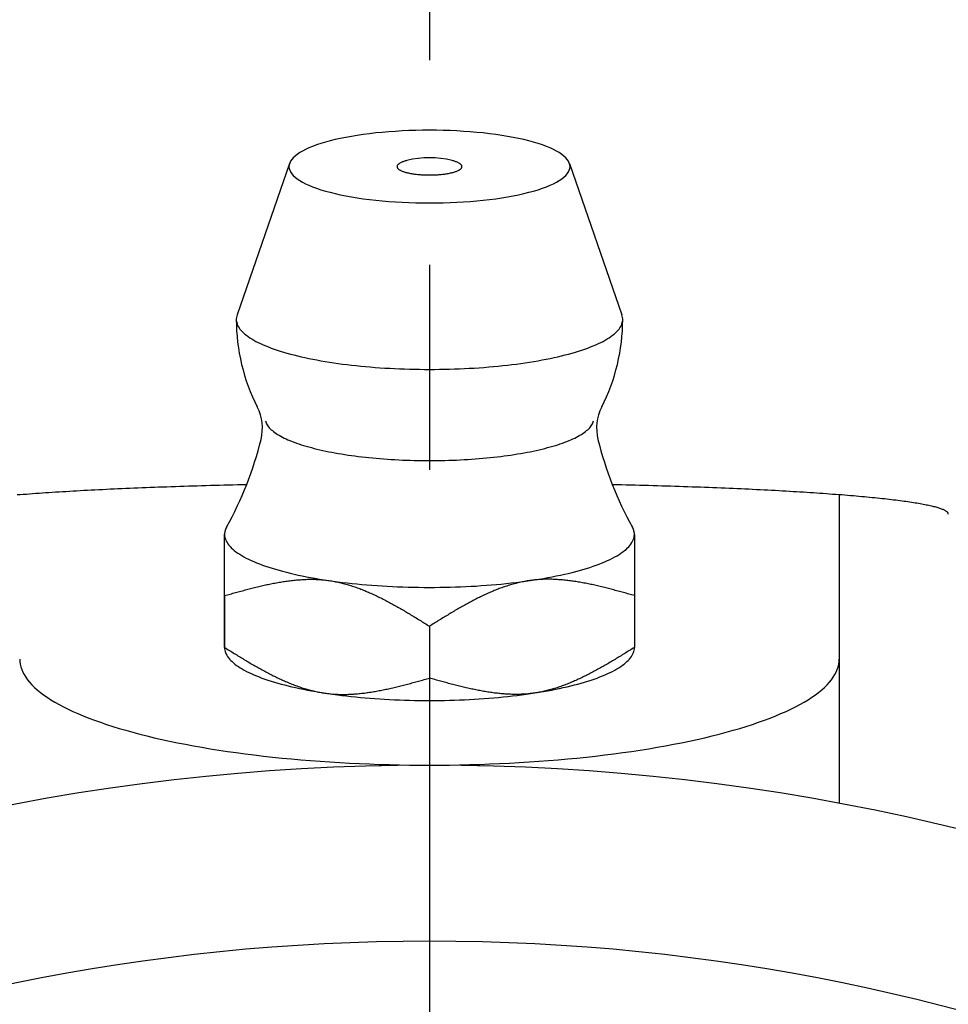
# Model space of a CAD drawing. Extents: x -68 to 148, y -68 to 149.
# Tile 4 of 8: x -7 to 9, y 34 to 51. Entities that reach past the tile are written whole.
import ezdxf

# ---------------------------------------------------------------- set-up
doc = ezdxf.new("R2010")
doc.units = 0
doc.header["$LTSCALE"] = 14
doc.linetypes.add('CENTER', pattern=[2, 1.25, -0.25, 0.25, -0.25])
doc.layers.get('0').update_dxf_attribs({"linetype": 'CONTINUOUS'})
doc.layers.add('CENTER', color=1, linetype='CENTER')

msp = doc.modelspace()

# ---------------------------------------------------------------- linework, layer by layer
at = {"linetype": 'CONTINUOUS'}
for p, q in [((-2.39, 48.275), (-3.287, 45.688)), ((2.39, 48.275), (3.287, 45.688)), ((-3.5, 40.895), (-3.5, 40.01)), ((3.5, 40.895), (3.5, 40.01)), ((0, 40.372), (0, 39.487))]:
    msp.add_line(p, q, dxfattribs=at)
for p, q in [((7, 42.616), (7, 37.35)), ((-3.5, 40.009), (-3.5, 41.942))]:
    msp.add_line(p, q)
for points in [[(-3.5, 40.895), (-3.5, 40.964), (-3.5, 41.029), (-3.5, 41.093), (-3.5, 41.153), (-3.5, 41.212), (-3.5, 41.268), (-3.5, 41.322), (-3.5, 41.374), (-3.5, 41.424), (-3.5, 41.472), (-3.5, 41.517), (-3.5, 41.561), (-3.5, 41.603), (-3.5, 41.643), (-3.5, 41.681), (-3.5, 41.717), (-3.5, 41.751), (-3.5, 41.784), (-3.5, 41.815), (-3.5, 41.843), (-3.5, 41.871), (-3.5, 41.896), (-3.5, 41.92), (-3.5, 41.941)], [(3.5, 41.941), (3.5, 41.92), (3.5, 41.896), (3.5, 41.871), (3.5, 41.843), (3.5, 41.815), (3.5, 41.784), (3.5, 41.751), (3.5, 41.717), (3.5, 41.681), (3.5, 41.643), (3.5, 41.603), (3.5, 41.561), (3.5, 41.517), (3.5, 41.472), (3.5, 41.424), (3.5, 41.374), (3.5, 41.322), (3.5, 41.268), (3.5, 41.212), (3.5, 41.153), (3.5, 41.093), (3.5, 41.029), (3.5, 40.964), (3.5, 40.895)]]:
    msp.add_lwpolyline(points, dxfattribs=at)
for points in [[(2.4, 48.22, 0), (2.397, 48.251, 0), (2.388, 48.281, 0), (2.374, 48.311, 0), (2.354, 48.341, 0), (2.328, 48.371, 0), (2.297, 48.4, 0), (2.26, 48.429, 0), (2.217, 48.458, 0), (2.17, 48.486, 0), (2.117, 48.513, 0), (2.059, 48.539, 0), (1.996, 48.565, 0), (1.928, 48.59, 0), (1.855, 48.614, 0), (1.778, 48.637, 0), (1.697, 48.659, 0), (1.612, 48.68, 0), (1.523, 48.7, 0), (1.43, 48.719, 0), (1.333, 48.736, 0), (1.234, 48.753, 0), (1.131, 48.768, 0), (1.026, 48.782, 0), (0.918, 48.794, 0), (0.809, 48.805, 0), (0.697, 48.814, 0), (0.583, 48.822, 0), (0.468, 48.829, 0), (0.352, 48.834, 0), (0.235, 48.838, 0), (0.118, 48.84, 0), (0, 48.841, 0), (-0.118, 48.84, 0), (-0.235, 48.838, 0), (-0.352, 48.834, 0), (-0.468, 48.829, 0), (-0.583, 48.822, 0), (-0.697, 48.814, 0), (-0.809, 48.805, 0), (-0.918, 48.794, 0), (-1.026, 48.782, 0), (-1.131, 48.768, 0), (-1.234, 48.753, 0), (-1.333, 48.736, 0), (-1.43, 48.719, 0), (-1.523, 48.7, 0), (-1.612, 48.68, 0), (-1.697, 48.659, 0), (-1.778, 48.637, 0), (-1.855, 48.614, 0), (-1.928, 48.59, 0), (-1.996, 48.565, 0), (-2.059, 48.539, 0), (-2.117, 48.513, 0), (-2.17, 48.486, 0), (-2.217, 48.458, 0), (-2.26, 48.429, 0), (-2.297, 48.4, 0), (-2.328, 48.371, 0), (-2.354, 48.341, 0), (-2.374, 48.311, 0), (-2.388, 48.281, 0), (-2.397, 48.251, 0), (-2.4, 48.22, 0), (-2.397, 48.19, 0), (-2.388, 48.159, 0), (-2.374, 48.129, 0), (-2.354, 48.099, 0), (-2.328, 48.069, 0), (-2.297, 48.04, 0), (-2.26, 48.011, 0), (-2.217, 47.982, 0), (-2.17, 47.954, 0), (-2.117, 47.927, 0), (-2.059, 47.901, 0), (-1.996, 47.875, 0), (-1.928, 47.85, 0), (-1.855, 47.826, 0), (-1.778, 47.803, 0), (-1.697, 47.781, 0), (-1.612, 47.76, 0), (-1.523, 47.74, 0), (-1.43, 47.721, 0), (-1.333, 47.703, 0), (-1.234, 47.687, 0), (-1.131, 47.672, 0), (-1.026, 47.658, 0), (-0.918, 47.646, 0), (-0.809, 47.635, 0), (-0.697, 47.626, 0), (-0.583, 47.617, 0), (-0.468, 47.611, 0), (-0.352, 47.605, 0), (-0.235, 47.602, 0), (-0.118, 47.6, 0), (0, 47.599, 0), (0.118, 47.6, 0), (0.235, 47.602, 0), (0.352, 47.605, 0), (0.468, 47.611, 0), (0.583, 47.617, 0), (0.697, 47.626, 0), (0.809, 47.635, 0), (0.918, 47.646, 0), (1.026, 47.658, 0), (1.131, 47.672, 0), (1.234, 47.687, 0), (1.333, 47.703, 0), (1.43, 47.721, 0), (1.523, 47.74, 0), (1.612, 47.76, 0), (1.697, 47.781, 0), (1.778, 47.803, 0), (1.855, 47.826, 0), (1.928, 47.85, 0), (1.996, 47.875, 0), (2.059, 47.901, 0), (2.117, 47.927, 0), (2.17, 47.954, 0), (2.217, 47.982, 0), (2.26, 48.011, 0), (2.297, 48.04, 0), (2.328, 48.069, 0), (2.354, 48.099, 0), (2.374, 48.129, 0), (2.388, 48.159, 0), (2.397, 48.19, 0), (2.4, 48.22, 0)], [(-0.386, 48.323, 0), (-0.4, 48.319, 0), (-0.414, 48.316, 0), (-0.427, 48.311, 0), (-0.44, 48.307, 0), (-0.452, 48.303, 0), (-0.464, 48.299, 0), (-0.475, 48.294, 0), (-0.485, 48.289, 0), (-0.495, 48.285, 0), (-0.504, 48.28, 0), (-0.512, 48.275, 0), (-0.52, 48.27, 0), (-0.526, 48.265, 0), (-0.532, 48.26, 0), (-0.538, 48.255, 0), (-0.542, 48.25, 0), (-0.546, 48.245, 0), (-0.55, 48.239, 0), (-0.552, 48.234, 0), (-0.554, 48.229, 0), (-0.554, 48.223, 0), (-0.554, 48.218, 0), (-0.554, 48.213, 0), (-0.552, 48.207, 0), (-0.55, 48.202, 0), (-0.547, 48.197, 0), (-0.544, 48.192, 0), (-0.539, 48.186, 0), (-0.534, 48.181, 0), (-0.528, 48.176, 0), (-0.521, 48.171, 0), (-0.514, 48.166, 0), (-0.506, 48.161, 0), (-0.497, 48.157, 0), (-0.488, 48.152, 0), (-0.478, 48.147, 0), (-0.467, 48.143, 0), (-0.456, 48.138, 0), (-0.443, 48.134, 0), (-0.431, 48.13, 0), (-0.418, 48.126, 0), (-0.404, 48.122, 0), (-0.389, 48.118, 0), (-0.375, 48.114, 0), (-0.359, 48.111, 0), (-0.343, 48.107, 0), (-0.327, 48.104, 0), (-0.31, 48.101, 0), (-0.293, 48.098, 0), (-0.275, 48.095, 0), (-0.257, 48.093, 0), (-0.239, 48.09, 0), (-0.22, 48.088, 0), (-0.201, 48.086, 0), (-0.182, 48.084, 0), (-0.162, 48.083, 0), (-0.142, 48.081, 0), (-0.122, 48.08, 0), (-0.102, 48.079, 0), (-0.082, 48.078, 0), (-0.062, 48.077, 0), (-0.041, 48.077, 0), (-0.021, 48.077, 0), (0, 48.077, 0), (0.021, 48.077, 0), (0.041, 48.077, 0), (0.062, 48.077, 0), (0.082, 48.078, 0), (0.102, 48.079, 0), (0.122, 48.08, 0), (0.142, 48.081, 0), (0.162, 48.083, 0), (0.182, 48.084, 0), (0.201, 48.086, 0), (0.22, 48.088, 0), (0.239, 48.09, 0), (0.257, 48.093, 0), (0.275, 48.095, 0), (0.293, 48.098, 0), (0.31, 48.101, 0), (0.327, 48.104, 0), (0.343, 48.107, 0), (0.359, 48.111, 0), (0.375, 48.114, 0), (0.389, 48.118, 0), (0.404, 48.122, 0), (0.418, 48.126, 0), (0.431, 48.13, 0), (0.443, 48.134, 0), (0.456, 48.138, 0), (0.467, 48.143, 0), (0.478, 48.147, 0), (0.488, 48.152, 0), (0.497, 48.157, 0), (0.506, 48.161, 0), (0.514, 48.166, 0), (0.521, 48.171, 0), (0.528, 48.176, 0), (0.534, 48.181, 0), (0.539, 48.186, 0), (0.544, 48.192, 0), (0.547, 48.197, 0), (0.55, 48.202, 0), (0.552, 48.207, 0), (0.554, 48.213, 0), (0.554, 48.218, 0), (0.554, 48.223, 0), (0.554, 48.229, 0), (0.552, 48.234, 0), (0.55, 48.239, 0), (0.546, 48.245, 0), (0.542, 48.25, 0), (0.538, 48.255, 0), (0.532, 48.26, 0), (0.526, 48.265, 0), (0.52, 48.27, 0), (0.512, 48.275, 0), (0.504, 48.28, 0), (0.495, 48.285, 0), (0.485, 48.289, 0), (0.475, 48.294, 0), (0.464, 48.299, 0), (0.452, 48.303, 0), (0.44, 48.307, 0), (0.427, 48.311, 0), (0.414, 48.316, 0), (0.4, 48.319, 0), (0.386, 48.323, 0)], [(-3.287, 45.688, 0), (-3.293, 45.666, 0), (-3.298, 45.644, 0), (-3.3, 45.622, 0), (-3.3, 45.6, 0), (-3.297, 45.578, 0), (-3.293, 45.556, 0), (-3.286, 45.533, 0), (-3.277, 45.511, 0), (-3.266, 45.489, 0), (-3.252, 45.468, 0), (-3.237, 45.446, 0), (-3.219, 45.424, 0), (-3.199, 45.403, 0), (-3.177, 45.381, 0), (-3.153, 45.36, 0), (-3.127, 45.339, 0), (-3.098, 45.318, 0), (-3.068, 45.297, 0), (-3.035, 45.277, 0), (-3, 45.256, 0), (-2.964, 45.236, 0), (-2.925, 45.217, 0), (-2.885, 45.197, 0), (-2.842, 45.178, 0), (-2.798, 45.159, 0), (-2.751, 45.14, 0), (-2.703, 45.122, 0), (-2.653, 45.104, 0), (-2.601, 45.086, 0), (-2.548, 45.069, 0), (-2.492, 45.052, 0), (-2.435, 45.036, 0), (-2.377, 45.02, 0), (-2.317, 45.004, 0), (-2.255, 44.988, 0), (-2.192, 44.974, 0), (-2.127, 44.959, 0), (-2.061, 44.945, 0), (-1.993, 44.931, 0), (-1.924, 44.918, 0), (-1.854, 44.906, 0), (-1.783, 44.893, 0), (-1.71, 44.882, 0), (-1.636, 44.87, 0), (-1.561, 44.859, 0), (-1.486, 44.849, 0), (-1.409, 44.84, 0), (-1.331, 44.83, 0), (-1.252, 44.822, 0), (-1.172, 44.814, 0), (-1.092, 44.806, 0), (-1.011, 44.799, 0), (-0.929, 44.792, 0), (-0.846, 44.786, 0), (-0.763, 44.781, 0), (-0.68, 44.776, 0), (-0.596, 44.772, 0), (-0.512, 44.768, 0), (-0.427, 44.765, 0), (-0.342, 44.763, 0), (-0.257, 44.761, 0), (-0.171, 44.759, 0), (-0.086, 44.758, 0), (0, 44.758, 0), (0.086, 44.758, 0), (0.171, 44.759, 0), (0.257, 44.761, 0), (0.342, 44.763, 0), (0.427, 44.765, 0), (0.512, 44.768, 0), (0.596, 44.772, 0), (0.68, 44.776, 0), (0.763, 44.781, 0), (0.846, 44.786, 0), (0.929, 44.792, 0), (1.011, 44.799, 0), (1.092, 44.806, 0), (1.172, 44.814, 0), (1.252, 44.822, 0), (1.331, 44.83, 0), (1.409, 44.84, 0), (1.486, 44.849, 0), (1.561, 44.859, 0), (1.636, 44.87, 0), (1.71, 44.882, 0), (1.783, 44.893, 0), (1.854, 44.906, 0), (1.924, 44.918, 0), (1.993, 44.931, 0), (2.061, 44.945, 0), (2.127, 44.959, 0), (2.192, 44.974, 0), (2.255, 44.988, 0), (2.317, 45.004, 0), (2.377, 45.02, 0), (2.435, 45.036, 0), (2.492, 45.052, 0), (2.548, 45.069, 0), (2.601, 45.086, 0), (2.653, 45.104, 0), (2.703, 45.122, 0), (2.751, 45.14, 0), (2.798, 45.159, 0), (2.842, 45.178, 0), (2.885, 45.197, 0), (2.925, 45.217, 0), (2.964, 45.236, 0), (3, 45.256, 0), (3.035, 45.277, 0), (3.068, 45.297, 0), (3.098, 45.318, 0), (3.127, 45.339, 0), (3.153, 45.36, 0), (3.177, 45.381, 0), (3.199, 45.403, 0), (3.219, 45.424, 0), (3.237, 45.446, 0), (3.252, 45.468, 0), (3.266, 45.489, 0), (3.277, 45.511, 0), (3.286, 45.533, 0), (3.293, 45.556, 0), (3.297, 45.578, 0), (3.3, 45.6, 0), (3.3, 45.622, 0), (3.298, 45.644, 0), (3.293, 45.666, 0), (3.287, 45.688, 0)], [(-3.46, 42.077, 0), (-3.461, 42.076, 0), (-3.462, 42.075, 0), (-3.462, 42.074, 0), (-3.463, 42.073, 0), (-3.463, 42.072, 0), (-3.464, 42.071, 0), (-3.465, 42.07, 0), (-3.465, 42.069, 0), (-3.466, 42.068, 0), (-3.466, 42.067, 0), (-3.467, 42.066, 0), (-3.467, 42.065, 0), (-3.468, 42.064, 0), (-3.469, 42.063, 0), (-3.469, 42.062, 0), (-3.47, 42.06, 0), (-3.47, 42.059, 0), (-3.471, 42.058, 0), (-3.471, 42.057, 0), (-3.472, 42.056, 0), (-3.472, 42.055, 0), (-3.473, 42.054, 0), (-3.473, 42.053, 0), (-3.474, 42.052, 0), (-3.474, 42.051, 0), (-3.475, 42.05, 0), (-3.475, 42.049, 0), (-3.476, 42.048, 0), (-3.476, 42.047, 0), (-3.477, 42.046, 0), (-3.477, 42.045, 0), (-3.478, 42.044, 0), (-3.478, 42.042, 0), (-3.479, 42.041, 0), (-3.479, 42.04, 0), (-3.48, 42.039, 0), (-3.48, 42.038, 0), (-3.48, 42.037, 0), (-3.481, 42.036, 0), (-3.481, 42.035, 0), (-3.482, 42.034, 0), (-3.482, 42.033, 0), (-3.483, 42.032, 0), (-3.483, 42.031, 0), (-3.483, 42.03, 0), (-3.484, 42.029, 0), (-3.484, 42.028, 0), (-3.485, 42.027, 0), (-3.485, 42.026, 0), (-3.485, 42.025, 0), (-3.486, 42.023, 0), (-3.486, 42.022, 0), (-3.486, 42.021, 0), (-3.487, 42.02, 0), (-3.487, 42.019, 0), (-3.487, 42.018, 0), (-3.488, 42.017, 0), (-3.488, 42.016, 0), (-3.488, 42.015, 0), (-3.489, 42.014, 0), (-3.489, 42.013, 0), (-3.489, 42.012, 0), (-3.49, 42.011, 0), (-3.49, 42.01, 0), (-3.49, 42.008, 0), (-3.491, 42.008, 0), (-3.491, 42.006, 0), (-3.491, 42.005, 0), (-3.492, 42.004, 0), (-3.492, 42.003, 0), (-3.492, 42.002, 0), (-3.492, 42.001, 0), (-3.493, 42, 0), (-3.493, 41.999, 0), (-3.493, 41.998, 0), (-3.493, 41.997, 0), (-3.494, 41.996, 0), (-3.494, 41.995, 0), (-3.494, 41.994, 0), (-3.494, 41.993, 0), (-3.495, 41.992, 0), (-3.495, 41.99, 0), (-3.495, 41.989, 0), (-3.495, 41.988, 0), (-3.496, 41.987, 0), (-3.496, 41.986, 0), (-3.496, 41.985, 0), (-3.496, 41.984, 0), (-3.496, 41.983, 0), (-3.497, 41.982, 0), (-3.497, 41.981, 0), (-3.497, 41.98, 0), (-3.497, 41.979, 0), (-3.497, 41.978, 0), (-3.497, 41.977, 0), (-3.498, 41.976, 0), (-3.498, 41.974, 0), (-3.498, 41.973, 0), (-3.498, 41.972, 0), (-3.498, 41.971, 0), (-3.498, 41.97, 0), (-3.498, 41.969, 0), (-3.498, 41.968, 0), (-3.499, 41.967, 0), (-3.499, 41.966, 0), (-3.499, 41.965, 0), (-3.499, 41.964, 0), (-3.499, 41.963, 0), (-3.499, 41.962, 0), (-3.499, 41.961, 0), (-3.499, 41.96, 0), (-3.499, 41.959, 0), (-3.499, 41.958, 0), (-3.5, 41.956, 0), (-3.5, 41.955, 0), (-3.5, 41.954, 0), (-3.5, 41.953, 0), (-3.5, 41.952, 0), (-3.5, 41.951, 0), (-3.5, 41.95, 0), (-3.5, 41.949, 0), (-3.5, 41.948, 0), (-3.5, 41.947, 0), (-3.5, 41.946, 0), (-3.5, 41.945, 0), (-3.5, 41.944, 0), (-3.5, 41.943, 0), (-3.5, 41.941, 0)], [(-3.5, 41.941, 0), (-3.499, 41.918, 0), (-3.495, 41.895, 0), (-3.49, 41.871, 0), (-3.481, 41.848, 0), (-3.471, 41.825, 0), (-3.458, 41.802, 0), (-3.443, 41.779, 0), (-3.426, 41.756, 0), (-3.406, 41.733, 0), (-3.385, 41.711, 0), (-3.361, 41.688, 0), (-3.334, 41.666, 0), (-3.306, 41.644, 0), (-3.275, 41.622, 0), (-3.242, 41.6, 0), (-3.207, 41.579, 0), (-3.17, 41.558, 0), (-3.131, 41.537, 0), (-3.09, 41.516, 0), (-3.047, 41.496, 0), (-3.001, 41.475, 0), (-2.954, 41.456, 0), (-2.905, 41.436, 0), (-2.854, 41.417, 0), (-2.801, 41.398, 0), (-2.746, 41.38, 0), (-2.689, 41.362, 0), (-2.63, 41.344, 0), (-2.57, 41.327, 0), (-2.508, 41.31, 0), (-2.445, 41.293, 0), (-2.379, 41.277, 0), (-2.313, 41.261, 0), (-2.244, 41.246, 0), (-2.175, 41.232, 0), (-2.103, 41.217, 0), (-2.031, 41.204, 0), (-1.957, 41.19, 0), (-1.881, 41.178, 0), (-1.805, 41.165, 0), (-1.727, 41.154, 0), (-1.648, 41.142, 0), (-1.568, 41.132, 0), (-1.487, 41.121, 0), (-1.405, 41.112, 0), (-1.323, 41.103, 0), (-1.239, 41.094, 0), (-1.154, 41.086, 0), (-1.069, 41.079, 0), (-0.983, 41.072, 0), (-0.896, 41.066, 0), (-0.809, 41.06, 0), (-0.721, 41.055, 0), (-0.633, 41.05, 0), (-0.544, 41.047, 0), (-0.455, 41.043, 0), (-0.365, 41.041, 0), (-0.276, 41.038, 0), (-0.186, 41.037, 0), (-0.096, 41.036, 0), (-0.006, 41.036, 0), (0.084, 41.036, 0), (0.174, 41.037, 0), (0.264, 41.038, 0), (0.353, 41.04, 0), (0.443, 41.043, 0), (0.532, 41.046, 0), (0.621, 41.05, 0), (0.709, 41.054, 0), (0.797, 41.059, 0), (0.884, 41.065, 0), (0.971, 41.071, 0), (1.057, 41.078, 0), (1.143, 41.085, 0), (1.227, 41.093, 0), (1.311, 41.102, 0), (1.394, 41.111, 0), (1.476, 41.12, 0), (1.558, 41.13, 0), (1.638, 41.141, 0), (1.717, 41.152, 0), (1.794, 41.164, 0), (1.871, 41.176, 0), (1.947, 41.189, 0), (2.021, 41.202, 0), (2.094, 41.215, 0), (2.165, 41.23, 0), (2.235, 41.244, 0), (2.304, 41.26, 0), (2.371, 41.275, 0), (2.436, 41.291, 0), (2.5, 41.307, 0), (2.562, 41.324, 0), (2.622, 41.342, 0), (2.681, 41.359, 0), (2.738, 41.377, 0), (2.793, 41.396, 0), (2.847, 41.414, 0), (2.898, 41.434, 0), (2.948, 41.453, 0), (2.995, 41.473, 0), (3.041, 41.493, 0), (3.084, 41.513, 0), (3.126, 41.534, 0), (3.165, 41.555, 0), (3.203, 41.576, 0), (3.238, 41.597, 0), (3.271, 41.619, 0), (3.302, 41.641, 0), (3.331, 41.663, 0), (3.357, 41.685, 0), (3.382, 41.708, 0), (3.404, 41.73, 0), (3.423, 41.753, 0), (3.441, 41.776, 0), (3.456, 41.799, 0), (3.469, 41.822, 0), (3.48, 41.845, 0), (3.489, 41.868, 0), (3.495, 41.892, 0), (3.498, 41.915, 0), (3.5, 41.938, 0), (3.499, 41.961, 0), (3.496, 41.985, 0), (3.491, 42.008, 0), (3.483, 42.031, 0), (3.473, 42.054, 0), (3.46, 42.077, 0)], [(3.5, 41.941, 0), (3.5, 41.943, 0), (3.5, 41.944, 0), (3.5, 41.945, 0), (3.5, 41.946, 0), (3.5, 41.947, 0), (3.5, 41.948, 0), (3.5, 41.949, 0), (3.5, 41.95, 0), (3.5, 41.951, 0), (3.5, 41.952, 0), (3.5, 41.953, 0), (3.5, 41.954, 0), (3.5, 41.955, 0), (3.5, 41.956, 0), (3.499, 41.958, 0), (3.499, 41.959, 0), (3.499, 41.96, 0), (3.499, 41.961, 0), (3.499, 41.962, 0), (3.499, 41.963, 0), (3.499, 41.964, 0), (3.499, 41.965, 0), (3.499, 41.966, 0), (3.499, 41.967, 0), (3.498, 41.968, 0), (3.498, 41.969, 0), (3.498, 41.97, 0), (3.498, 41.971, 0), (3.498, 41.972, 0), (3.498, 41.973, 0), (3.498, 41.974, 0), (3.498, 41.976, 0), (3.497, 41.977, 0), (3.497, 41.978, 0), (3.497, 41.979, 0), (3.497, 41.98, 0), (3.497, 41.981, 0), (3.497, 41.982, 0), (3.496, 41.983, 0), (3.496, 41.984, 0), (3.496, 41.985, 0), (3.496, 41.986, 0), (3.496, 41.987, 0), (3.495, 41.988, 0), (3.495, 41.989, 0), (3.495, 41.99, 0), (3.495, 41.992, 0), (3.494, 41.993, 0), (3.494, 41.994, 0), (3.494, 41.995, 0), (3.494, 41.996, 0), (3.493, 41.997, 0), (3.493, 41.998, 0), (3.493, 41.999, 0), (3.493, 42, 0), (3.492, 42.001, 0), (3.492, 42.002, 0), (3.492, 42.003, 0), (3.492, 42.004, 0), (3.491, 42.005, 0), (3.491, 42.006, 0), (3.491, 42.008, 0), (3.49, 42.008, 0), (3.49, 42.01, 0), (3.49, 42.011, 0), (3.489, 42.012, 0), (3.489, 42.013, 0), (3.489, 42.014, 0), (3.488, 42.015, 0), (3.488, 42.016, 0), (3.488, 42.017, 0), (3.487, 42.018, 0), (3.487, 42.019, 0), (3.487, 42.02, 0), (3.486, 42.021, 0), (3.486, 42.022, 0), (3.486, 42.023, 0), (3.485, 42.025, 0), (3.485, 42.026, 0), (3.485, 42.027, 0), (3.484, 42.028, 0), (3.484, 42.029, 0), (3.483, 42.03, 0), (3.483, 42.031, 0), (3.483, 42.032, 0), (3.482, 42.033, 0), (3.482, 42.034, 0), (3.481, 42.035, 0), (3.481, 42.036, 0), (3.48, 42.037, 0), (3.48, 42.038, 0), (3.48, 42.039, 0), (3.479, 42.04, 0), (3.479, 42.041, 0), (3.478, 42.042, 0), (3.478, 42.044, 0), (3.477, 42.045, 0), (3.477, 42.046, 0), (3.476, 42.047, 0), (3.476, 42.048, 0), (3.475, 42.049, 0), (3.475, 42.05, 0), (3.474, 42.051, 0), (3.474, 42.052, 0), (3.473, 42.053, 0), (3.473, 42.054, 0), (3.472, 42.055, 0), (3.472, 42.056, 0), (3.471, 42.057, 0), (3.471, 42.058, 0), (3.47, 42.059, 0), (3.47, 42.06, 0), (3.469, 42.062, 0), (3.469, 42.063, 0), (3.468, 42.064, 0), (3.467, 42.065, 0), (3.467, 42.066, 0), (3.466, 42.067, 0), (3.466, 42.068, 0), (3.465, 42.069, 0), (3.465, 42.07, 0), (3.464, 42.071, 0), (3.463, 42.072, 0), (3.463, 42.073, 0), (3.462, 42.074, 0), (3.462, 42.075, 0), (3.461, 42.076, 0), (3.46, 42.077, 0)], [(-3.5, 40.009, 0), (-3.499, 39.987, 0), (-3.496, 39.965, 0), (-3.49, 39.943, 0), (-3.483, 39.921, 0), (-3.474, 39.898, 0), (-3.462, 39.877, 0), (-3.448, 39.855, 0), (-3.433, 39.833, 0), (-3.415, 39.811, 0), (-3.395, 39.789, 0), (-3.373, 39.768, 0), (-3.349, 39.746, 0), (-3.323, 39.725, 0), (-3.295, 39.704, 0), (-3.265, 39.683, 0), (-3.233, 39.663, 0), (-3.199, 39.642, 0), (-3.164, 39.622, 0), (-3.126, 39.602, 0), (-3.086, 39.582, 0), (-3.045, 39.563, 0), (-3.002, 39.544, 0), (-2.957, 39.525, 0), (-2.91, 39.506, 0), (-2.861, 39.488, 0), (-2.811, 39.47, 0), (-2.759, 39.452, 0), (-2.705, 39.435, 0), (-2.65, 39.418, 0), (-2.593, 39.401, 0), (-2.534, 39.385, 0), (-2.474, 39.369, 0), (-2.413, 39.353, 0), (-2.35, 39.338, 0), (-2.286, 39.324, 0), (-2.22, 39.309, 0), (-2.153, 39.295, 0), (-2.084, 39.282, 0), (-2.015, 39.269, 0), (-1.944, 39.256, 0), (-1.872, 39.244, 0), (-1.799, 39.233, 0), (-1.725, 39.221, 0), (-1.649, 39.211, 0), (-1.573, 39.2, 0), (-1.496, 39.191, 0), (-1.418, 39.181, 0), (-1.339, 39.173, 0), (-1.259, 39.164, 0), (-1.179, 39.157, 0), (-1.097, 39.149, 0), (-1.015, 39.143, 0), (-0.933, 39.136, 0), (-0.85, 39.131, 0), (-0.766, 39.126, 0), (-0.682, 39.121, 0), (-0.598, 39.117, 0), (-0.513, 39.114, 0), (-0.428, 39.111, 0), (-0.343, 39.108, 0), (-0.257, 39.106, 0), (-0.171, 39.105, 0), (-0.085, 39.104, 0), (0, 39.104, 0), (0.086, 39.104, 0), (0.172, 39.105, 0), (0.258, 39.106, 0), (0.343, 39.108, 0), (0.429, 39.111, 0), (0.514, 39.114, 0), (0.599, 39.117, 0), (0.683, 39.121, 0), (0.767, 39.126, 0), (0.851, 39.131, 0), (0.934, 39.137, 0), (1.016, 39.143, 0), (1.098, 39.15, 0), (1.179, 39.157, 0), (1.26, 39.164, 0), (1.34, 39.173, 0), (1.419, 39.181, 0), (1.497, 39.191, 0), (1.574, 39.2, 0), (1.65, 39.211, 0), (1.725, 39.221, 0), (1.8, 39.233, 0), (1.873, 39.244, 0), (1.945, 39.257, 0), (2.016, 39.269, 0), (2.085, 39.282, 0), (2.154, 39.295, 0), (2.221, 39.309, 0), (2.286, 39.324, 0), (2.351, 39.339, 0), (2.414, 39.354, 0), (2.475, 39.369, 0), (2.535, 39.385, 0), (2.593, 39.401, 0), (2.65, 39.418, 0), (2.706, 39.435, 0), (2.759, 39.452, 0), (2.811, 39.47, 0), (2.862, 39.488, 0), (2.91, 39.506, 0), (2.957, 39.525, 0), (3.002, 39.544, 0), (3.045, 39.563, 0), (3.087, 39.583, 0), (3.126, 39.602, 0), (3.164, 39.622, 0), (3.2, 39.643, 0), (3.234, 39.663, 0), (3.266, 39.684, 0), (3.295, 39.705, 0), (3.323, 39.725, 0), (3.349, 39.747, 0), (3.373, 39.768, 0), (3.395, 39.789, 0), (3.415, 39.811, 0), (3.433, 39.833, 0), (3.448, 39.855, 0), (3.462, 39.877, 0), (3.474, 39.899, 0), (3.483, 39.921, 0), (3.491, 39.943, 0), (3.496, 39.965, 0), (3.499, 39.987, 0), (3.5, 40.01, 0)]]:
    msp.add_polyline3d(points, dxfattribs=at)
for points in [[(-2.803, 43.879, 0), (-2.798, 43.862, 0), (-2.792, 43.845, 0), (-2.784, 43.828, 0), (-2.774, 43.811, 0), (-2.763, 43.795, 0), (-2.75, 43.778, 0), (-2.736, 43.761, 0), (-2.72, 43.745, 0), (-2.703, 43.728, 0), (-2.684, 43.712, 0), (-2.664, 43.696, 0), (-2.642, 43.679, 0), (-2.619, 43.663, 0), (-2.595, 43.648, 0), (-2.569, 43.632, 0), (-2.541, 43.616, 0), (-2.512, 43.601, 0), (-2.482, 43.586, 0), (-2.45, 43.571, 0), (-2.417, 43.556, 0), (-2.383, 43.541, 0), (-2.347, 43.527, 0), (-2.31, 43.513, 0), (-2.272, 43.499, 0), (-2.232, 43.485, 0), (-2.192, 43.472, 0), (-2.15, 43.459, 0), (-2.106, 43.446, 0), (-2.062, 43.433, 0), (-2.017, 43.421, 0), (-1.97, 43.408, 0), (-1.922, 43.397, 0), (-1.874, 43.385, 0), (-1.824, 43.374, 0), (-1.773, 43.363, 0), (-1.721, 43.352, 0), (-1.668, 43.342, 0), (-1.615, 43.332, 0), (-1.56, 43.322, 0), (-1.505, 43.313, 0), (-1.448, 43.304, 0), (-1.391, 43.295, 0), (-1.333, 43.287, 0), (-1.275, 43.279, 0), (-1.216, 43.272, 0), (-1.156, 43.264, 0), (-1.095, 43.258, 0), (-1.034, 43.251, 0), (-0.972, 43.245, 0), (-0.91, 43.239, 0), (-0.847, 43.234, 0), (-0.783, 43.229, 0), (-0.72, 43.225, 0), (-0.656, 43.22, 0), (-0.591, 43.217, 0), (-0.526, 43.213, 0), (-0.461, 43.21, 0), (-0.396, 43.208, 0), (-0.33, 43.205, 0), (-0.264, 43.204, 0), (-0.198, 43.202, 0), (-0.132, 43.201, 0), (-0.066, 43.201, 0), (0, 43.2, 0), (0.066, 43.201, 0), (0.132, 43.201, 0), (0.198, 43.202, 0), (0.264, 43.204, 0), (0.33, 43.205, 0), (0.396, 43.208, 0), (0.461, 43.21, 0), (0.526, 43.213, 0), (0.591, 43.217, 0), (0.656, 43.22, 0), (0.72, 43.225, 0), (0.783, 43.229, 0), (0.847, 43.234, 0), (0.91, 43.239, 0), (0.972, 43.245, 0), (1.034, 43.251, 0), (1.095, 43.258, 0), (1.156, 43.264, 0), (1.216, 43.272, 0), (1.275, 43.279, 0), (1.333, 43.287, 0), (1.391, 43.295, 0), (1.448, 43.304, 0), (1.505, 43.313, 0), (1.56, 43.322, 0), (1.615, 43.332, 0), (1.668, 43.342, 0), (1.721, 43.352, 0), (1.773, 43.363, 0), (1.824, 43.374, 0), (1.874, 43.385, 0), (1.922, 43.397, 0), (1.97, 43.408, 0), (2.017, 43.421, 0), (2.062, 43.433, 0), (2.106, 43.446, 0), (2.15, 43.459, 0), (2.192, 43.472, 0), (2.232, 43.485, 0), (2.272, 43.499, 0), (2.31, 43.513, 0), (2.347, 43.527, 0), (2.383, 43.541, 0), (2.417, 43.556, 0), (2.45, 43.571, 0), (2.482, 43.586, 0), (2.512, 43.601, 0), (2.541, 43.616, 0), (2.569, 43.632, 0), (2.595, 43.648, 0), (2.619, 43.663, 0), (2.642, 43.679, 0), (2.664, 43.696, 0), (2.684, 43.712, 0), (2.703, 43.728, 0), (2.72, 43.745, 0), (2.736, 43.761, 0), (2.75, 43.778, 0), (2.763, 43.795, 0), (2.774, 43.811, 0), (2.784, 43.828, 0), (2.792, 43.845, 0), (2.798, 43.862, 0), (2.803, 43.879, 0)], [(-3.124, 42.789, 0), (-3.202, 42.787, 0), (-3.28, 42.785, 0), (-3.358, 42.783, 0), (-3.435, 42.781, 0), (-3.512, 42.779, 0), (-3.589, 42.777, 0), (-3.666, 42.775, 0), (-3.742, 42.773, 0), (-3.818, 42.771, 0), (-3.893, 42.769, 0), (-3.968, 42.766, 0), (-4.043, 42.764, 0), (-4.117, 42.762, 0), (-4.191, 42.759, 0), (-4.265, 42.757, 0), (-4.338, 42.755, 0), (-4.411, 42.752, 0), (-4.484, 42.749, 0), (-4.556, 42.747, 0), (-4.627, 42.744, 0), (-4.699, 42.742, 0), (-4.77, 42.739, 0), (-4.84, 42.736, 0), (-4.91, 42.733, 0), (-4.98, 42.73, 0), (-5.049, 42.728, 0), (-5.117, 42.725, 0), (-5.186, 42.722, 0), (-5.253, 42.719, 0), (-5.321, 42.716, 0), (-5.387, 42.713, 0), (-5.454, 42.71, 0), (-5.519, 42.706, 0), (-5.585, 42.703, 0), (-5.65, 42.7, 0), (-5.714, 42.697, 0), (-5.778, 42.694, 0), (-5.841, 42.69, 0), (-5.904, 42.687, 0), (-5.966, 42.684, 0), (-6.028, 42.68, 0), (-6.089, 42.677, 0), (-6.149, 42.673, 0), (-6.21, 42.669, 0), (-6.269, 42.666, 0), (-6.328, 42.662, 0), (-6.386, 42.659, 0), (-6.444, 42.655, 0), (-6.501, 42.651, 0), (-6.558, 42.648, 0), (-6.614, 42.644, 0), (-6.67, 42.64, 0), (-6.725, 42.636, 0), (-6.779, 42.632, 0), (-6.833, 42.629, 0), (-6.886, 42.624, 0), (-6.938, 42.621, 0), (-6.99, 42.617, 0), (-7.041, 42.613, 0)], [(8.862, 42.287, 0), (8.862, 42.292, 0), (8.86, 42.297, 0), (8.858, 42.302, 0), (8.856, 42.307, 0), (8.852, 42.312, 0), (8.848, 42.318, 0), (8.843, 42.323, 0), (8.837, 42.328, 0), (8.83, 42.333, 0), (8.822, 42.338, 0), (8.814, 42.343, 0), (8.805, 42.348, 0), (8.795, 42.353, 0), (8.784, 42.358, 0), (8.773, 42.363, 0), (8.761, 42.368, 0), (8.748, 42.373, 0), (8.734, 42.378, 0), (8.719, 42.383, 0), (8.704, 42.388, 0), (8.688, 42.393, 0), (8.671, 42.398, 0), (8.653, 42.403, 0), (8.635, 42.408, 0), (8.615, 42.413, 0), (8.595, 42.418, 0), (8.575, 42.422, 0), (8.553, 42.427, 0), (8.531, 42.432, 0), (8.508, 42.437, 0), (8.484, 42.442, 0), (8.459, 42.447, 0), (8.434, 42.452, 0), (8.408, 42.457, 0), (8.381, 42.461, 0), (8.353, 42.466, 0), (8.325, 42.471, 0), (8.296, 42.476, 0), (8.266, 42.48, 0), (8.235, 42.485, 0), (8.204, 42.49, 0), (8.172, 42.495, 0), (8.139, 42.499, 0), (8.106, 42.504, 0), (8.071, 42.508, 0), (8.037, 42.513, 0), (8.001, 42.518, 0), (7.964, 42.522, 0), (7.927, 42.527, 0), (7.89, 42.531, 0), (7.851, 42.536, 0), (7.812, 42.54, 0), (7.772, 42.545, 0), (7.731, 42.549, 0), (7.69, 42.553, 0), (7.648, 42.558, 0), (7.605, 42.562, 0), (7.562, 42.567, 0), (7.518, 42.571, 0), (7.473, 42.575, 0), (7.428, 42.58, 0), (7.382, 42.584, 0), (7.335, 42.588, 0), (7.288, 42.592, 0), (7.24, 42.596, 0), (7.191, 42.6, 0), (7.142, 42.605, 0), (7.092, 42.609, 0), (7.041, 42.613, 0), (6.99, 42.617, 0), (6.938, 42.621, 0), (6.886, 42.624, 0), (6.833, 42.629, 0), (6.779, 42.632, 0), (6.725, 42.636, 0), (6.67, 42.64, 0), (6.614, 42.644, 0), (6.558, 42.648, 0), (6.501, 42.651, 0), (6.444, 42.655, 0), (6.386, 42.659, 0), (6.328, 42.662, 0), (6.269, 42.666, 0), (6.21, 42.669, 0), (6.149, 42.673, 0), (6.089, 42.677, 0), (6.028, 42.68, 0), (5.966, 42.684, 0), (5.904, 42.687, 0), (5.841, 42.69, 0), (5.778, 42.694, 0), (5.714, 42.697, 0), (5.65, 42.7, 0), (5.585, 42.703, 0), (5.519, 42.706, 0), (5.454, 42.71, 0), (5.387, 42.713, 0), (5.321, 42.716, 0), (5.253, 42.719, 0), (5.186, 42.722, 0), (5.117, 42.725, 0), (5.049, 42.728, 0), (4.98, 42.73, 0), (4.91, 42.733, 0), (4.84, 42.736, 0), (4.77, 42.739, 0), (4.699, 42.742, 0), (4.627, 42.744, 0), (4.556, 42.747, 0), (4.484, 42.749, 0), (4.411, 42.752, 0), (4.338, 42.755, 0), (4.265, 42.757, 0), (4.191, 42.759, 0), (4.117, 42.762, 0), (4.043, 42.764, 0), (3.968, 42.766, 0), (3.893, 42.769, 0), (3.818, 42.771, 0), (3.742, 42.773, 0), (3.666, 42.775, 0), (3.589, 42.777, 0), (3.512, 42.779, 0), (3.435, 42.781, 0), (3.358, 42.783, 0), (3.28, 42.785, 0), (3.202, 42.787, 0), (3.124, 42.789, 0)], [(-3.5, 40.895, 0), (-3.477, 40.902, 0), (-3.453, 40.908, 0), (-3.43, 40.915, 0), (-3.407, 40.922, 0), (-3.383, 40.928, 0), (-3.36, 40.934, 0), (-3.337, 40.941, 0), (-3.313, 40.947, 0), (-3.29, 40.954, 0), (-3.266, 40.96, 0), (-3.243, 40.967, 0), (-3.22, 40.973, 0), (-3.196, 40.979, 0), (-3.173, 40.985, 0), (-3.15, 40.992, 0), (-3.127, 40.998, 0), (-3.103, 41.004, 0), (-3.08, 41.01, 0), (-3.057, 41.016, 0), (-3.033, 41.022, 0), (-3.01, 41.028, 0), (-2.987, 41.033, 0), (-2.964, 41.039, 0), (-2.94, 41.045, 0), (-2.917, 41.05, 0), (-2.894, 41.056, 0), (-2.871, 41.061, 0), (-2.847, 41.066, 0), (-2.824, 41.072, 0), (-2.801, 41.077, 0), (-2.778, 41.082, 0), (-2.755, 41.087, 0), (-2.732, 41.092, 0), (-2.709, 41.096, 0), (-2.685, 41.101, 0), (-2.662, 41.106, 0), (-2.639, 41.11, 0), (-2.616, 41.114, 0), (-2.593, 41.118, 0), (-2.57, 41.122, 0), (-2.547, 41.126, 0), (-2.524, 41.13, 0), (-2.501, 41.134, 0), (-2.478, 41.137, 0), (-2.455, 41.141, 0), (-2.433, 41.144, 0), (-2.41, 41.147, 0), (-2.387, 41.15, 0), (-2.364, 41.153, 0), (-2.341, 41.155, 0), (-2.318, 41.158, 0), (-2.296, 41.16, 0), (-2.273, 41.162, 0), (-2.25, 41.164, 0), (-2.227, 41.166, 0), (-2.205, 41.167, 0), (-2.182, 41.169, 0), (-2.159, 41.17, 0), (-2.137, 41.171, 0), (-2.114, 41.172, 0), (-2.092, 41.173, 0), (-2.069, 41.173, 0), (-2.047, 41.173, 0), (-2.024, 41.174, 0), (-2.002, 41.173, 0), (-1.979, 41.173, 0), (-1.957, 41.173, 0), (-1.934, 41.172, 0), (-1.912, 41.171, 0), (-1.89, 41.17, 0), (-1.868, 41.168, 0), (-1.845, 41.167, 0), (-1.823, 41.165, 0), (-1.801, 41.163, 0), (-1.779, 41.16, 0), (-1.757, 41.158, 0), (-1.735, 41.155, 0), (-1.713, 41.152, 0), (-1.691, 41.149, 0), (-1.669, 41.145, 0), (-1.647, 41.141, 0), (-1.625, 41.137, 0), (-1.603, 41.133, 0), (-1.581, 41.129, 0), (-1.559, 41.124, 0), (-1.537, 41.119, 0), (-1.516, 41.114, 0), (-1.494, 41.109, 0), (-1.472, 41.103, 0), (-1.45, 41.097, 0), (-1.429, 41.092, 0), (-1.407, 41.085, 0), (-1.386, 41.079, 0), (-1.364, 41.072, 0), (-1.342, 41.066, 0), (-1.321, 41.059, 0), (-1.299, 41.052, 0), (-1.278, 41.044, 0), (-1.257, 41.037, 0), (-1.235, 41.029, 0), (-1.214, 41.022, 0), (-1.192, 41.014, 0), (-1.171, 41.005, 0), (-1.15, 40.997, 0), (-1.128, 40.989, 0), (-1.107, 40.98, 0), (-1.086, 40.971, 0), (-1.065, 40.962, 0), (-1.043, 40.953, 0), (-1.022, 40.944, 0), (-1.001, 40.935, 0), (-0.98, 40.925, 0), (-0.959, 40.916, 0), (-0.938, 40.906, 0), (-0.917, 40.896, 0), (-0.895, 40.886, 0), (-0.874, 40.876, 0), (-0.853, 40.865, 0), (-0.832, 40.855, 0), (-0.811, 40.844, 0), (-0.79, 40.834, 0), (-0.769, 40.823, 0), (-0.748, 40.812, 0), (-0.727, 40.801, 0), (-0.706, 40.79, 0), (-0.686, 40.779, 0), (-0.665, 40.767, 0), (-0.644, 40.756, 0), (-0.623, 40.745, 0), (-0.602, 40.733, 0), (-0.581, 40.721, 0), (-0.56, 40.71, 0), (-0.539, 40.698, 0), (-0.519, 40.686, 0), (-0.498, 40.674, 0), (-0.477, 40.662, 0), (-0.456, 40.65, 0), (-0.435, 40.638, 0), (-0.415, 40.625, 0), (-0.394, 40.613, 0), (-0.373, 40.601, 0), (-0.352, 40.588, 0), (-0.331, 40.576, 0), (-0.311, 40.563, 0), (-0.29, 40.551, 0), (-0.269, 40.538, 0), (-0.249, 40.526, 0), (-0.228, 40.513, 0), (-0.207, 40.5, 0), (-0.186, 40.488, 0), (-0.166, 40.475, 0), (-0.145, 40.462, 0), (-0.124, 40.449, 0), (-0.104, 40.437, 0), (-0.083, 40.424, 0), (-0.062, 40.411, 0), (-0.041, 40.398, 0), (-0.021, 40.385, 0), (0, 40.373, 0)], [(3.5, 40.895, 0), (3.477, 40.902, 0), (3.453, 40.908, 0), (3.43, 40.915, 0), (3.407, 40.922, 0), (3.383, 40.928, 0), (3.36, 40.934, 0), (3.337, 40.941, 0), (3.313, 40.947, 0), (3.29, 40.954, 0), (3.266, 40.96, 0), (3.243, 40.967, 0), (3.22, 40.973, 0), (3.196, 40.979, 0), (3.173, 40.985, 0), (3.15, 40.992, 0), (3.127, 40.998, 0), (3.103, 41.004, 0), (3.08, 41.01, 0), (3.057, 41.016, 0), (3.033, 41.022, 0), (3.01, 41.028, 0), (2.987, 41.033, 0), (2.964, 41.039, 0), (2.94, 41.045, 0), (2.917, 41.05, 0), (2.894, 41.056, 0), (2.871, 41.061, 0), (2.847, 41.066, 0), (2.824, 41.072, 0), (2.801, 41.077, 0), (2.778, 41.082, 0), (2.755, 41.087, 0), (2.732, 41.092, 0), (2.709, 41.096, 0), (2.685, 41.101, 0), (2.662, 41.106, 0), (2.639, 41.11, 0), (2.616, 41.114, 0), (2.593, 41.118, 0), (2.57, 41.122, 0), (2.547, 41.126, 0), (2.524, 41.13, 0), (2.501, 41.134, 0), (2.478, 41.137, 0), (2.455, 41.141, 0), (2.433, 41.144, 0), (2.41, 41.147, 0), (2.387, 41.15, 0), (2.364, 41.153, 0), (2.341, 41.155, 0), (2.318, 41.158, 0), (2.296, 41.16, 0), (2.273, 41.162, 0), (2.25, 41.164, 0), (2.227, 41.166, 0), (2.205, 41.167, 0), (2.182, 41.169, 0), (2.159, 41.17, 0), (2.137, 41.171, 0), (2.114, 41.172, 0), (2.092, 41.173, 0), (2.069, 41.173, 0), (2.047, 41.173, 0), (2.024, 41.174, 0), (2.002, 41.173, 0), (1.979, 41.173, 0), (1.957, 41.173, 0), (1.934, 41.172, 0), (1.912, 41.171, 0), (1.89, 41.17, 0), (1.868, 41.168, 0), (1.845, 41.167, 0), (1.823, 41.165, 0), (1.801, 41.163, 0), (1.779, 41.16, 0), (1.757, 41.158, 0), (1.735, 41.155, 0), (1.713, 41.152, 0), (1.691, 41.149, 0), (1.669, 41.145, 0), (1.647, 41.141, 0), (1.625, 41.137, 0), (1.603, 41.133, 0), (1.581, 41.129, 0), (1.559, 41.124, 0), (1.537, 41.119, 0), (1.516, 41.114, 0), (1.494, 41.109, 0), (1.472, 41.103, 0), (1.45, 41.097, 0), (1.429, 41.092, 0), (1.407, 41.085, 0), (1.386, 41.079, 0), (1.364, 41.072, 0), (1.342, 41.066, 0), (1.321, 41.059, 0), (1.299, 41.052, 0), (1.278, 41.044, 0), (1.257, 41.037, 0), (1.235, 41.029, 0), (1.214, 41.022, 0), (1.192, 41.014, 0), (1.171, 41.005, 0), (1.15, 40.997, 0), (1.128, 40.989, 0), (1.107, 40.98, 0), (1.086, 40.971, 0), (1.065, 40.962, 0), (1.043, 40.953, 0), (1.022, 40.944, 0), (1.001, 40.935, 0), (0.98, 40.925, 0), (0.959, 40.916, 0), (0.938, 40.906, 0), (0.917, 40.896, 0), (0.895, 40.886, 0), (0.874, 40.876, 0), (0.853, 40.865, 0), (0.832, 40.855, 0), (0.811, 40.844, 0), (0.79, 40.834, 0), (0.769, 40.823, 0), (0.748, 40.812, 0), (0.727, 40.801, 0), (0.706, 40.79, 0), (0.686, 40.779, 0), (0.665, 40.767, 0), (0.644, 40.756, 0), (0.623, 40.745, 0), (0.602, 40.733, 0), (0.581, 40.721, 0), (0.56, 40.71, 0), (0.539, 40.698, 0), (0.519, 40.686, 0), (0.498, 40.674, 0), (0.477, 40.662, 0), (0.456, 40.65, 0), (0.435, 40.638, 0), (0.415, 40.625, 0), (0.394, 40.613, 0), (0.373, 40.601, 0), (0.352, 40.588, 0), (0.331, 40.576, 0), (0.311, 40.563, 0), (0.29, 40.551, 0), (0.269, 40.538, 0), (0.249, 40.526, 0), (0.228, 40.513, 0), (0.207, 40.5, 0), (0.186, 40.488, 0), (0.166, 40.475, 0), (0.145, 40.462, 0), (0.124, 40.449, 0), (0.104, 40.437, 0), (0.083, 40.424, 0), (0.062, 40.411, 0), (0.041, 40.398, 0), (0.021, 40.385, 0), (0, 40.373, 0)], [(-3.5, 40.01, 0), (-3.479, 39.997, 0), (-3.459, 39.984, 0), (-3.438, 39.971, 0), (-3.417, 39.958, 0), (-3.396, 39.946, 0), (-3.376, 39.933, 0), (-3.355, 39.92, 0), (-3.334, 39.907, 0), (-3.314, 39.894, 0), (-3.293, 39.882, 0), (-3.272, 39.869, 0), (-3.251, 39.856, 0), (-3.231, 39.844, 0), (-3.21, 39.831, 0), (-3.189, 39.819, 0), (-3.169, 39.806, 0), (-3.148, 39.794, 0), (-3.127, 39.781, 0), (-3.106, 39.769, 0), (-3.085, 39.757, 0), (-3.065, 39.744, 0), (-3.044, 39.732, 0), (-3.023, 39.72, 0), (-3.002, 39.708, 0), (-2.981, 39.696, 0), (-2.961, 39.684, 0), (-2.94, 39.672, 0), (-2.919, 39.661, 0), (-2.898, 39.649, 0), (-2.877, 39.638, 0), (-2.856, 39.626, 0), (-2.835, 39.615, 0), (-2.814, 39.603, 0), (-2.794, 39.592, 0), (-2.773, 39.581, 0), (-2.752, 39.57, 0), (-2.731, 39.559, 0), (-2.71, 39.548, 0), (-2.689, 39.538, 0), (-2.668, 39.527, 0), (-2.647, 39.517, 0), (-2.626, 39.507, 0), (-2.605, 39.496, 0), (-2.583, 39.486, 0), (-2.562, 39.476, 0), (-2.541, 39.467, 0), (-2.52, 39.457, 0), (-2.499, 39.447, 0), (-2.478, 39.438, 0), (-2.457, 39.429, 0), (-2.435, 39.42, 0), (-2.414, 39.411, 0), (-2.393, 39.402, 0), (-2.372, 39.393, 0), (-2.35, 39.385, 0), (-2.329, 39.377, 0), (-2.308, 39.368, 0), (-2.286, 39.36, 0), (-2.265, 39.353, 0), (-2.243, 39.345, 0), (-2.222, 39.338, 0), (-2.201, 39.33, 0), (-2.179, 39.323, 0), (-2.158, 39.316, 0), (-2.136, 39.31, 0), (-2.114, 39.303, 0), (-2.093, 39.297, 0), (-2.071, 39.291, 0), (-2.05, 39.285, 0), (-2.028, 39.279, 0), (-2.006, 39.273, 0), (-1.984, 39.268, 0), (-1.963, 39.263, 0), (-1.941, 39.258, 0), (-1.919, 39.253, 0), (-1.897, 39.249, 0), (-1.875, 39.245, 0), (-1.853, 39.241, 0), (-1.831, 39.237, 0), (-1.809, 39.233, 0), (-1.787, 39.23, 0), (-1.765, 39.227, 0), (-1.743, 39.224, 0), (-1.721, 39.222, 0), (-1.699, 39.219, 0), (-1.677, 39.217, 0), (-1.655, 39.215, 0), (-1.632, 39.214, 0), (-1.61, 39.212, 0), (-1.588, 39.211, 0), (-1.566, 39.21, 0), (-1.543, 39.209, 0), (-1.521, 39.209, 0), (-1.498, 39.209, 0), (-1.476, 39.209, 0), (-1.453, 39.209, 0), (-1.431, 39.209, 0), (-1.408, 39.209, 0), (-1.386, 39.21, 0), (-1.363, 39.211, 0), (-1.341, 39.212, 0), (-1.318, 39.213, 0), (-1.295, 39.215, 0), (-1.273, 39.216, 0), (-1.25, 39.218, 0), (-1.227, 39.22, 0), (-1.204, 39.222, 0), (-1.182, 39.224, 0), (-1.159, 39.227, 0), (-1.136, 39.23, 0), (-1.113, 39.232, 0), (-1.09, 39.235, 0), (-1.067, 39.238, 0), (-1.045, 39.242, 0), (-1.022, 39.245, 0), (-0.999, 39.248, 0), (-0.976, 39.252, 0), (-0.953, 39.256, 0), (-0.93, 39.26, 0), (-0.907, 39.264, 0), (-0.884, 39.268, 0), (-0.861, 39.272, 0), (-0.838, 39.276, 0), (-0.815, 39.281, 0), (-0.791, 39.286, 0), (-0.768, 39.29, 0), (-0.745, 39.295, 0), (-0.722, 39.3, 0), (-0.699, 39.305, 0), (-0.676, 39.31, 0), (-0.653, 39.316, 0), (-0.629, 39.321, 0), (-0.606, 39.326, 0), (-0.583, 39.332, 0), (-0.56, 39.337, 0), (-0.536, 39.343, 0), (-0.513, 39.349, 0), (-0.49, 39.355, 0), (-0.467, 39.36, 0), (-0.443, 39.366, 0), (-0.42, 39.372, 0), (-0.397, 39.378, 0), (-0.373, 39.384, 0), (-0.35, 39.391, 0), (-0.327, 39.397, 0), (-0.304, 39.403, 0), (-0.28, 39.409, 0), (-0.257, 39.416, 0), (-0.234, 39.422, 0), (-0.21, 39.428, 0), (-0.187, 39.435, 0), (-0.164, 39.441, 0), (-0.14, 39.448, 0), (-0.117, 39.454, 0), (-0.093, 39.461, 0), (-0.07, 39.467, 0), (-0.047, 39.474, 0), (-0.023, 39.48, 0), (0, 39.487, 0)], [(3.5, 40.01, 0), (3.479, 39.997, 0), (3.459, 39.984, 0), (3.438, 39.971, 0), (3.417, 39.958, 0), (3.396, 39.946, 0), (3.376, 39.933, 0), (3.355, 39.92, 0), (3.334, 39.907, 0), (3.314, 39.894, 0), (3.293, 39.882, 0), (3.272, 39.869, 0), (3.251, 39.856, 0), (3.231, 39.844, 0), (3.21, 39.831, 0), (3.189, 39.819, 0), (3.169, 39.806, 0), (3.148, 39.794, 0), (3.127, 39.781, 0), (3.106, 39.769, 0), (3.085, 39.757, 0), (3.065, 39.744, 0), (3.044, 39.732, 0), (3.023, 39.72, 0), (3.002, 39.708, 0), (2.981, 39.696, 0), (2.961, 39.684, 0), (2.94, 39.672, 0), (2.919, 39.661, 0), (2.898, 39.649, 0), (2.877, 39.638, 0), (2.856, 39.626, 0), (2.835, 39.615, 0), (2.814, 39.603, 0), (2.794, 39.592, 0), (2.773, 39.581, 0), (2.752, 39.57, 0), (2.731, 39.559, 0), (2.71, 39.548, 0), (2.689, 39.538, 0), (2.668, 39.527, 0), (2.647, 39.517, 0), (2.626, 39.507, 0), (2.605, 39.496, 0), (2.583, 39.486, 0), (2.562, 39.476, 0), (2.541, 39.467, 0), (2.52, 39.457, 0), (2.499, 39.447, 0), (2.478, 39.438, 0), (2.457, 39.429, 0), (2.435, 39.42, 0), (2.414, 39.411, 0), (2.393, 39.402, 0), (2.372, 39.393, 0), (2.35, 39.385, 0), (2.329, 39.377, 0), (2.308, 39.368, 0), (2.286, 39.36, 0), (2.265, 39.353, 0), (2.243, 39.345, 0), (2.222, 39.338, 0), (2.201, 39.33, 0), (2.179, 39.323, 0), (2.158, 39.316, 0), (2.136, 39.31, 0), (2.114, 39.303, 0), (2.093, 39.297, 0), (2.071, 39.291, 0), (2.05, 39.285, 0), (2.028, 39.279, 0), (2.006, 39.273, 0), (1.984, 39.268, 0), (1.963, 39.263, 0), (1.941, 39.258, 0), (1.919, 39.253, 0), (1.897, 39.249, 0), (1.875, 39.245, 0), (1.853, 39.241, 0), (1.831, 39.237, 0), (1.809, 39.233, 0), (1.787, 39.23, 0), (1.765, 39.227, 0), (1.743, 39.224, 0), (1.721, 39.222, 0), (1.699, 39.219, 0), (1.677, 39.217, 0), (1.655, 39.215, 0), (1.632, 39.214, 0), (1.61, 39.212, 0), (1.588, 39.211, 0), (1.566, 39.21, 0), (1.543, 39.209, 0), (1.521, 39.209, 0), (1.498, 39.209, 0), (1.476, 39.209, 0), (1.453, 39.209, 0), (1.431, 39.209, 0), (1.408, 39.209, 0), (1.386, 39.21, 0), (1.363, 39.211, 0), (1.341, 39.212, 0), (1.318, 39.213, 0), (1.295, 39.215, 0), (1.273, 39.216, 0), (1.25, 39.218, 0), (1.227, 39.22, 0), (1.204, 39.222, 0), (1.182, 39.224, 0), (1.159, 39.227, 0), (1.136, 39.23, 0), (1.113, 39.232, 0), (1.09, 39.235, 0), (1.067, 39.238, 0), (1.045, 39.242, 0), (1.022, 39.245, 0), (0.999, 39.248, 0), (0.976, 39.252, 0), (0.953, 39.256, 0), (0.93, 39.26, 0), (0.907, 39.264, 0), (0.884, 39.268, 0), (0.861, 39.272, 0), (0.838, 39.276, 0), (0.815, 39.281, 0), (0.791, 39.286, 0), (0.768, 39.29, 0), (0.745, 39.295, 0), (0.722, 39.3, 0), (0.699, 39.305, 0), (0.676, 39.31, 0), (0.653, 39.316, 0), (0.629, 39.321, 0), (0.606, 39.326, 0), (0.583, 39.332, 0), (0.56, 39.337, 0), (0.536, 39.343, 0), (0.513, 39.349, 0), (0.49, 39.355, 0), (0.467, 39.36, 0), (0.443, 39.366, 0), (0.42, 39.372, 0), (0.397, 39.378, 0), (0.373, 39.384, 0), (0.35, 39.391, 0), (0.327, 39.397, 0), (0.304, 39.403, 0), (0.28, 39.409, 0), (0.257, 39.416, 0), (0.234, 39.422, 0), (0.21, 39.428, 0), (0.187, 39.435, 0), (0.164, 39.441, 0), (0.14, 39.448, 0), (0.117, 39.454, 0), (0.093, 39.461, 0), (0.07, 39.467, 0), (0.047, 39.474, 0), (0.023, 39.48, 0), (0, 39.487, 0)], [(-7, 39.812, 0), (-6.998, 39.767, 0), (-6.992, 39.723, 0), (-6.981, 39.678, 0), (-6.966, 39.634, 0), (-6.947, 39.59, 0), (-6.924, 39.546, 0), (-6.897, 39.502, 0), (-6.865, 39.458, 0), (-6.83, 39.415, 0), (-6.79, 39.371, 0), (-6.746, 39.328, 0), (-6.699, 39.286, 0), (-6.647, 39.243, 0), (-6.591, 39.201, 0), (-6.531, 39.16, 0), (-6.467, 39.118, 0), (-6.399, 39.078, 0), (-6.328, 39.037, 0), (-6.253, 38.997, 0), (-6.173, 38.958, 0), (-6.091, 38.919, 0), (-6.004, 38.88, 0), (-5.914, 38.843, 0), (-5.82, 38.805, 0), (-5.723, 38.769, 0), (-5.622, 38.733, 0), (-5.518, 38.697, 0), (-5.411, 38.662, 0), (-5.3, 38.628, 0), (-5.187, 38.595, 0), (-5.07, 38.562, 0), (-4.95, 38.531, 0), (-4.827, 38.5, 0), (-4.701, 38.469, 0), (-4.572, 38.44, 0), (-4.441, 38.411, 0), (-4.307, 38.383, 0), (-4.17, 38.356, 0), (-4.031, 38.331, 0), (-3.889, 38.305, 0), (-3.745, 38.281, 0), (-3.599, 38.258, 0), (-3.45, 38.235, 0), (-3.3, 38.214, 0), (-3.147, 38.193, 0), (-2.993, 38.174, 0), (-2.837, 38.155, 0), (-2.679, 38.138, 0), (-2.519, 38.121, 0), (-2.358, 38.106, 0), (-2.196, 38.091, 0), (-2.032, 38.078, 0), (-1.867, 38.066, 0), (-1.701, 38.054, 0), (-1.534, 38.044, 0), (-1.366, 38.035, 0), (-1.197, 38.027, 0), (-1.027, 38.02, 0), (-0.857, 38.014, 0), (-0.686, 38.009, 0), (-0.515, 38.005, 0), (-0.343, 38.002, 0), (-0.172, 38.001, 0), (0, 38, 0), (0.172, 38.001, 0), (0.343, 38.002, 0), (0.515, 38.005, 0), (0.686, 38.009, 0), (0.857, 38.014, 0), (1.027, 38.02, 0), (1.197, 38.027, 0), (1.366, 38.035, 0), (1.534, 38.044, 0), (1.701, 38.054, 0), (1.867, 38.066, 0), (2.032, 38.078, 0), (2.196, 38.091, 0), (2.358, 38.106, 0), (2.519, 38.121, 0), (2.679, 38.138, 0), (2.837, 38.155, 0), (2.993, 38.174, 0), (3.147, 38.193, 0), (3.3, 38.214, 0), (3.45, 38.235, 0), (3.599, 38.258, 0), (3.745, 38.281, 0), (3.889, 38.305, 0), (4.031, 38.331, 0), (4.17, 38.356, 0), (4.307, 38.383, 0), (4.441, 38.411, 0), (4.572, 38.44, 0), (4.701, 38.469, 0), (4.827, 38.5, 0), (4.95, 38.531, 0), (5.07, 38.562, 0), (5.187, 38.595, 0), (5.3, 38.628, 0), (5.411, 38.662, 0), (5.518, 38.697, 0), (5.622, 38.733, 0), (5.723, 38.769, 0), (5.82, 38.805, 0), (5.914, 38.843, 0), (6.004, 38.88, 0), (6.091, 38.919, 0), (6.173, 38.958, 0), (6.253, 38.997, 0), (6.328, 39.037, 0), (6.399, 39.078, 0), (6.467, 39.118, 0), (6.531, 39.16, 0), (6.591, 39.201, 0), (6.647, 39.243, 0), (6.699, 39.286, 0), (6.746, 39.328, 0), (6.79, 39.371, 0), (6.83, 39.415, 0), (6.865, 39.458, 0), (6.897, 39.502, 0), (6.924, 39.546, 0), (6.947, 39.59, 0), (6.966, 39.634, 0), (6.981, 39.678, 0), (6.992, 39.723, 0), (6.998, 39.767, 0), (7, 39.812, 0)]]:
    msp.add_polyline3d(points)
for radius in [62.5, 35]:
    msp.add_circle((0, 0), radius)
for centre, radius, start, end in [((0, 46.783), 1.588, 75.9447, 104.0553), ((0, 45.612), 3.3, 180, 206.9649), ((0, 45.612), 3.3, 333.0351, 360)]:
    msp.add_arc(centre, radius, start, end, dxfattribs=at)
for centre, radius, start, end in [((-3.654, 43.753), 0.8, 346.1981, 26.9649), ((3.654, 43.753), 0.8, 153.0351, 193.8019), ((-8.704, 44.993), 6, 330.7801, 346.1981), ((8.704, 44.993), 6, 193.8019, 209.2199), ((0, 0), 38, 63.4085, 116.5915)]:
    msp.add_arc(centre, radius, start, end)
at = {"layer": 'CENTER'}
msp.add_line((0, 67.54), (0, -67.5), dxfattribs=at)

doc.saveas('drawing.dxf')
